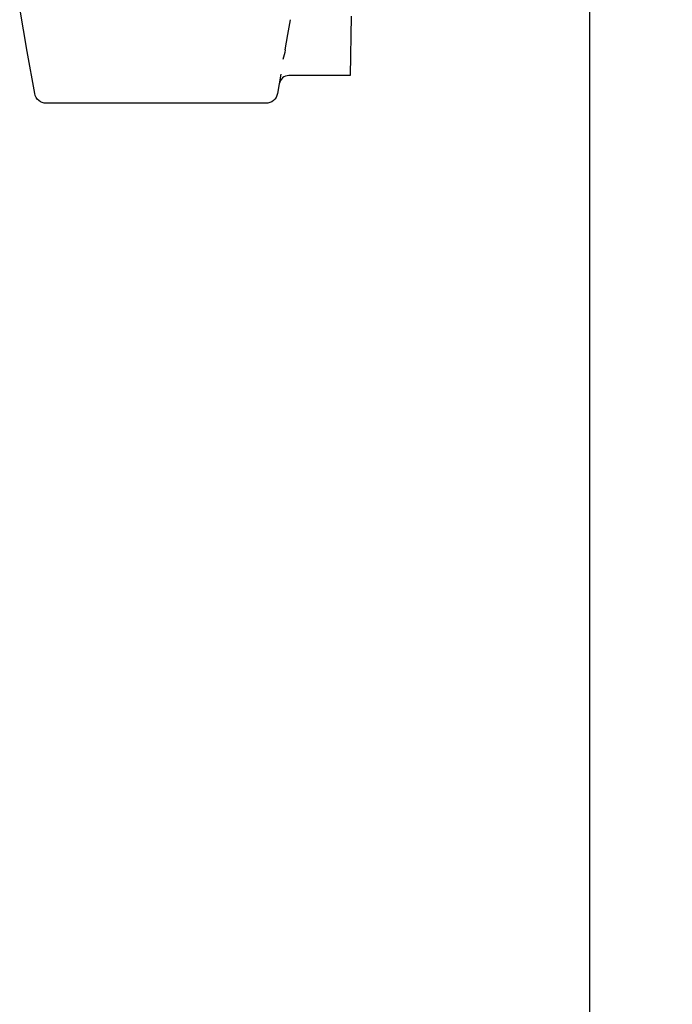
# Model space of a CAD drawing. Header units: millimetres. Extents: x 22250 to 51280, y -5012 to 7692.
# Tile 8 of 182: x 31062 to 31095, y -148 to -98. Entities that reach past the tile are written whole.
import ezdxf
from ezdxf import colors
from ezdxf.entities.mleader import LeaderData, LeaderLine
from ezdxf.math import Vec2, Vec3

# ---------------------------------------------------------------- set-up
doc = ezdxf.new("R2010")
doc.units = ezdxf.units.MM
doc.layers.add('E_Gniazda', color=1, linetype='Continuous')
doc.layers.add('E_podklad', color=252, linetype='Continuous')
doc.styles.get("Standard").update_dxf_attribs({"font": 'arial.ttf'})

# ---------------------------------------------------------------- blocks, each defined once
blk = doc.blocks.new('A$C557f46fc')
at = {"linetype": 'Continuous'}
for p, q in [((235.514, 106.553), (241.514, 106.449)), ((241.514, 106.449), (241.514, 100.272)), ((237.358, 100.166), (235.873, 100.428)), ((238.912, 99.892), (237.358, 100.166)), ((241.369, 99.459), (243.323, 99.114)), ((244.314, 97.933), (244.314, 75.765)), ((243.323, 74.583), (239.101, 73.839)), ((239.101, 73.839), (234.723, 73.067))]:
    blk.add_line(p, q, dxfattribs=at)
blk.add_arc((242.514, 100.272), 1, 180, 260, dxfattribs=at)
at = {"linetype": 'Continuous', "extrusion": (0, 0, -1)}
for centre, start, end in [((-243.114, 97.933), 100, 180), ((-243.114, 75.765), 180, 260)]:
    blk.add_arc(centre, 1.2, start, end, dxfattribs=at)
at = {"linetype": 'Continuous'}
blk.add_open_spline([(238.912, 99.892), (239.265, 99.832), (239.587, 99.75), (239.876, 99.666)], degree=3, dxfattribs=at)

msp = doc.modelspace()

# ---------------------------------------------------------------- linework, layer by layer
at = {"layer": 'E_podklad', "ltscale": 2}
msp.add_line((31090.63, 71.375), (31090.63, -886.625), dxfattribs=at)

# ---------------------------------------------------------------- block references
at = {"xscale": 0.5, "yscale": 0.5, "zscale": 0.5, "rotation": 270}
msp.add_blockref('A$C557f46fc', (31025.312, 19.676), dxfattribs=at)

# ---------------------------------------------------------------- leaders
at = {"layer": 'E_Gniazda', "color": 30, "linetype": 'ByBlock', "lineweight": -3, "ltscale": 20}
ml = msp.add_multileader_mtext('Standard', dxfattribs=at)
ml.set_content('{\\Fsimplex|c0;Jedn. zewn. klim.\\PP=4,0kW\\PR1/32}', color=30)
ml.set_leader_properties()
ml.build(insert=Vec2(0, 0))
ml.multileader.update_dxf_attribs({"text_left_attachment_type": 5, "text_right_attachment_type": 5})
ctx = ml.context
ctx.base_point, ctx.char_height, ctx.plane_origin = Vec3(31158.001, -79.091), 20, Vec3(32970.951, 75.349)
ctx.left_attachment, ctx.right_attachment = 5, 5
notes = []
notes.append((ctx, [(0, (1, 1, 0), (31150.001, -79.091), (1, 0), 8, [(6, [(31068.777, 8.652)], 0, [])])]))
ctx.mtext.insert, ctx.mtext.flow_direction = Vec3(31160.001, 18.052), 5
for ctx, leaders in notes:
    for number, flags, end, landing, length, lines in leaders:
        leader = LeaderData()
        leader.index, (leader.has_last_leader_line, leader.has_dogleg_vector, leader.attachment_direction) = number, flags
        leader.last_leader_point, leader.dogleg_vector, leader.dogleg_length = Vec3(end), Vec3(landing), length
        for number, points, colour, breaks in lines:
            line = LeaderLine()
            line.index, line.vertices, line.color, line.breaks = number, Vec3.list(points), colors.encode_raw_color(colour), breaks
            leader.lines.append(line)
        ctx.leaders.append(leader)

doc.saveas('drawing.dxf')
